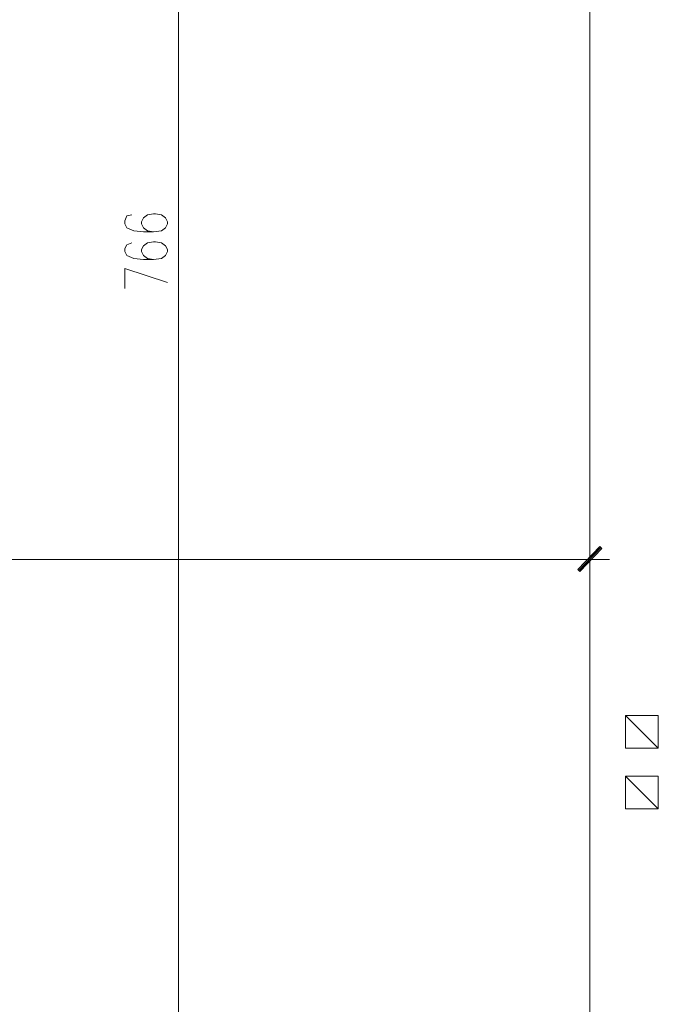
# Model space of a CAD drawing. Header units: inches. Extents: x -1441 to 3871, y -4351 to 2413.
# Tile 8 of 256: x -467 to -195, y -3007 to -2587. Entities that reach past the tile are written whole.
import ezdxf

# ---------------------------------------------------------------- set-up
doc = ezdxf.new("R2010")
doc.units = ezdxf.units.IN
doc.header["$MEASUREMENT"] = 0
doc.layers.add('at_Entity', color=7, linetype='Continuous')
doc.layers.add('at_Solid', color=7, linetype='Continuous')

msp = doc.modelspace()

# ---------------------------------------------------------------- hatches: boundary and pattern name
at = {"layer": 'at_Solid', "lineweight": 15}
for points in [[(-219.62696, -2811.84416), (-228.09449, -2822.42976), (-228.93886, -2821.58062)], [(-218.78259, -2812.6933), (-219.62696, -2811.84416), (-228.09449, -2822.42976)]]:
    msp.add_hatch(color=7, dxfattribs=at).paths.add_polyline_path(points)

# ---------------------------------------------------------------- linework, layer by layer
at = {"layer": 'at_Entity', "color": 7, "lineweight": 15}
for p, q in [((-223.85834, -1640.18156), (-223.85834, -3068.77997)), ((-399.10516, -3063.27965), (-399.10516, -2308.55814)), ((-421.11597, -2670.89202), (-421.96033, -2673.00532)), ((-418.99789, -2670.46745), (-421.11597, -2670.89202)), ((-413.91738, -2671.73638), (-414.76174, -2673.42989)), ((-412.22387, -2670.46745), (-413.91738, -2671.73638)), ((-409.686, -2670.04288), (-412.22387, -2670.46745)), ((-408.83686, -2670.04288), (-409.686, -2670.04288)), ((-406.29899, -2670.46745), (-408.83686, -2670.04288)), ((-404.60548, -2671.73638), (-406.29899, -2670.46745)), ((-403.75634, -2673.42989), (-404.60548, -2671.73638)), ((-421.96033, -2673.00532), (-421.96033, -2674.27903)), ((-421.96033, -2674.27903), (-421.11597, -2675.96776)), ((-421.11597, -2675.96776), (-418.14875, -2677.24147)), ((-414.76174, -2673.42989), (-414.76174, -2674.27903)), ((-414.76174, -2674.27903), (-413.91738, -2675.96776)), ((-413.91738, -2675.96776), (-412.22387, -2677.24147)), ((-406.29899, -2677.24147), (-404.60548, -2675.96776)), ((-404.60548, -2675.96776), (-403.75634, -2674.27903)), ((-403.75634, -2674.27903), (-403.75634, -2673.42989)), ((-418.14875, -2677.24147), (-413.91738, -2677.66604)), ((-413.91738, -2677.66604), (-409.686, -2677.66604)), ((-412.22387, -2677.24147), (-409.686, -2677.66604)), ((-409.686, -2677.66604), (-406.29899, -2677.24147)), ((-421.11597, -2683.16635), (-421.96033, -2684.85986)), ((-421.96033, -2684.85986), (-421.96033, -2686.1288)), ((-418.99789, -2682.32199), (-421.11597, -2683.16635)), ((-413.91738, -2683.59092), (-414.76174, -2685.28443)), ((-414.76174, -2685.28443), (-414.76174, -2686.1288)), ((-412.22387, -2682.32199), (-413.91738, -2683.59092)), ((-409.686, -2681.89742), (-412.22387, -2682.32199)), ((-408.83686, -2681.89742), (-409.686, -2681.89742)), ((-406.29899, -2682.32199), (-408.83686, -2681.89742)), ((-404.60548, -2683.59092), (-406.29899, -2682.32199)), ((-403.75634, -2685.28443), (-404.60548, -2683.59092)), ((-403.75634, -2686.1288), (-403.75634, -2685.28443)), ((-421.96033, -2686.1288), (-421.11597, -2687.8223)), ((-421.11597, -2687.8223), (-418.14875, -2689.09124)), ((-418.14875, -2689.09124), (-413.91738, -2689.51581)), ((-414.76174, -2686.1288), (-413.91738, -2687.8223)), ((-413.91738, -2687.8223), (-412.22387, -2689.09124)), ((-413.91738, -2689.51581), (-409.686, -2689.51581)), ((-412.22387, -2689.09124), (-409.686, -2689.51581)), ((-409.686, -2689.51581), (-406.29899, -2689.09124)), ((-406.29899, -2689.09124), (-404.60548, -2687.8223)), ((-404.60548, -2687.8223), (-403.75634, -2686.1288)), ((-421.96033, -2701.79014), (-421.96033, -2693.32739)), ((-421.96033, -2693.32739), (-403.75634, -2699.25227)), ((-223.85834, -2809.73085), (-223.85834, -2824.54306)), ((-228.93886, -2821.58062), (-219.62696, -2811.84416)), ((-228.51906, -2822.00519), (-219.20716, -2812.26873)), ((-219.62696, -2811.84416), (-228.09449, -2822.42976)), ((-219.62696, -2811.84416), (-228.09449, -2822.42976)), ((-228.09449, -2822.42976), (-218.78259, -2812.6933)), ((-218.78259, -2812.6933), (-219.62696, -2811.84416)), ((-229.36343, -2817.34924), (-1019.21922, -2817.34924)), ((-231.9013, -2817.34924), (-215.39558, -2817.34924)), ((-228.09449, -2822.42976), (-228.93886, -2821.58062)), ((-208.62156, -2883.80622), (-194.65372, -2883.80622)), ((-208.62156, -2897.77406), (-208.62156, -2883.80622)), ((-208.62156, -2883.80622), (-194.65372, -2897.77406)), ((-194.65372, -2883.80622), (-194.65372, -2897.77406)), ((-194.65372, -2897.77406), (-208.62156, -2897.77406)), ((-208.62156, -2909.6286), (-194.65372, -2909.6286)), ((-208.62156, -2923.59645), (-208.62156, -2909.6286)), ((-208.62156, -2909.6286), (-194.65372, -2923.59645)), ((-194.65372, -2909.6286), (-194.65372, -2923.59645)), ((-194.65372, -2923.59645), (-208.62156, -2923.59645))]:
    msp.add_line(p, q, dxfattribs=at)

doc.saveas('drawing.dxf')
